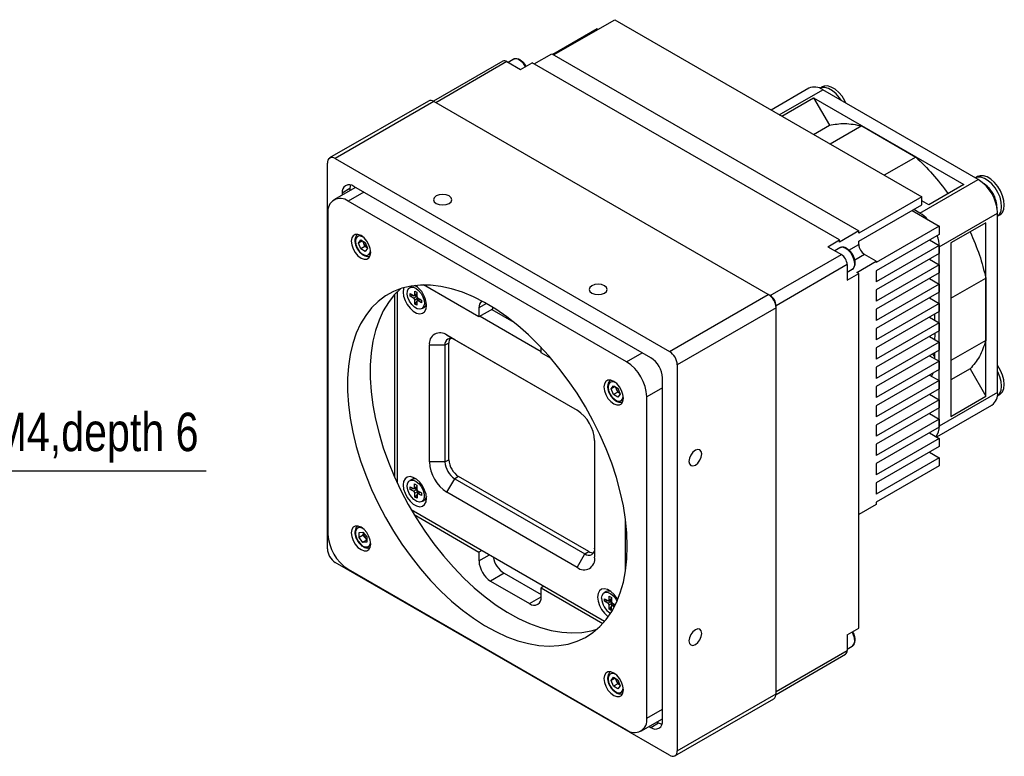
# Model space of a CAD drawing. Header units: millimetres. Extents: x 0 to 18316, y 0 to 776.
# Tile 2 of 6: x 18051 to 18231, y 439 to 573. Entities that reach past the tile are written whole.
import ezdxf

# ---------------------------------------------------------------- set-up
doc = ezdxf.new("R2010")
doc.units = ezdxf.units.MM
doc.layers.add('粗实线', color=7, linetype='Continuous', lineweight=50)
doc.layers.add('细实线', color=3, linetype='Continuous', lineweight=25)
doc.styles.add('iTek', font='txt', dxfattribs={"width": 0.8, "height": 7})
doc.dimstyles.new('iTek', dxfattribs={"dimscale": 0, "dimtxt": 7, "dimasz": 4.5, "dimexe": 1, "dimexo": 0, "dimgap": 1.5, "dimtad": 1, "dimtoh": 1, "dimdsep": 46, "dimtxsty": 'iTek', "dimcen": 4, "dimclrd": 256, "dimclre": 256, "dimclrt": 256, "dimazin": 2, "dimtfac": 1, "dimtmove": 0, "dimatfit": 3, "dimfxl": 1, "dimlwd": -1, "dimlwe": -1, "dimarcsym": 0})

# ---------------------------------------------------------------- blocks, each defined once
blk = doc.blocks.new('*D76')
at = {"layer": 'Defpoints', "color": 0}
for p in [(18008.31, 469.1), (18005.67, 467.12)]:
    blk.add_point(p, dxfattribs=at)
at = {"layer": '细实线'}
for p, q in [((18036.99, 490.69), (18011.9, 471.81)), ((18085.41, 490.69), (18036.99, 490.69)), ((18005.67, 467.12), (18008.31, 469.1)), ((18002.08, 464.41), (17998.48, 461.71))]:
    blk.add_line(p, q, dxfattribs=at)
for points in [[(18011.45, 472.41), (18012.36, 471.21), (18008.31, 469.1)], [(18001.63, 465.01), (18002.53, 463.81), (18005.67, 467.12)]]:
    blk.add_solid(points, dxfattribs=at)
at = {"layer": '细实线', "insert": (18061.95, 496.78), "char_height": 7, "attachment_point": 5, "style": 'iTek'}
blk.add_mtext('4-M4,depth 6', dxfattribs=at)

msp = doc.modelspace()

# ---------------------------------------------------------------- linework, layer by layer
at = {"layer": '粗实线', "lineweight": 30}
for p, q in [((18148.596, 566.45), (18159.697, 572.859)), ((18159.697, 572.859), (18215.559, 540.611)), ((18156.515, 571.185), (18148.455, 566.532)), ((18156.515, 571.185), (18156.656, 571.103)), ((18145.06, 564.817), (18148.242, 566.654)), ((18148.242, 566.654), (18204.104, 534.406)), ((18139.36, 565.3), (18126.728, 558.008)), ((18140.11, 565.226), (18127.17, 557.756)), ((18140.11, 565.226), (18142.585, 563.797)), ((18141.239, 565.618), (18140.335, 565.096)), ((18142.585, 563.797), (18144.707, 565.022)), ((18200.568, 532.773), (18144.707, 565.022)), ((18197.427, 560.623), (18197.004, 560.38)), ((18195.028, 560.37), (18188.179, 556.417)), ((18189.644, 555.571), (18197.527, 560.122)), ((18225.812, 543.794), (18197.527, 560.122)), ((18125.817, 558.059), (18107.856, 547.69)), ((18126.817, 557.96), (18108.856, 547.591)), ((18187.628, 522.854), (18126.817, 557.96)), ((18190.108, 555.303), (18195.871, 558.63)), ((18195.871, 558.63), (18223.226, 542.838)), ((18195.871, 558.63), (18198.754, 553.636)), ((18195.875, 551.974), (18198.754, 553.636)), ((18204.634, 553.53), (18198.907, 550.224)), ((18204.634, 553.53), (18214.463, 547.856)), ((18107.442, 476.552), (18107.442, 546.775)), ((18108.856, 547.591), (18169.667, 512.486)), ((18214.463, 547.856), (18208.736, 544.55)), ((18215.205, 537.671), (18225.812, 543.794)), ((18223.226, 542.838), (18216.862, 539.164)), ((18225.711, 544.295), (18225.328, 544.074)), ((18112.566, 542.347), (18108.625, 540.072)), ((18111.543, 542.12), (18110.129, 541.304)), ((18110.129, 541.304), (18110.129, 540.94)), ((18114.089, 541.468), (18111.225, 539.814)), ((18111.543, 542.12), (18111.543, 541.756)), ((18166.273, 511.342), (18112.25, 542.529)), ((18161.854, 510.587), (18111.225, 539.814)), ((18215.559, 540.611), (18204.104, 533.998)), ((18204.104, 532.528), (18215.559, 539.141)), ((18215.559, 539.141), (18215.559, 540.611)), ((18216.862, 539.164), (18215.559, 539.916)), ((18107.548, 537.691), (18107.548, 479.227)), ((18213.791, 538.12), (18218.741, 535.263)), ((18215.205, 537.671), (18214.109, 538.304)), ((18218.741, 531.548), (18229.347, 537.671)), ((18229.347, 505.009), (18229.347, 537.671)), ((18229.347, 537.111), (18229.731, 537.332)), ((18227.226, 535.91), (18220.862, 532.236)), ((18227.226, 535.91), (18224.343, 534.245)), ((18227.226, 504.321), (18227.226, 535.91)), ((18204.104, 534.406), (18200.568, 532.365)), ((18204.104, 533.998), (18204.104, 534.406)), ((18218.741, 535.263), (18207.286, 528.65)), ((18218.741, 533.793), (18207.286, 527.18)), ((18218.741, 535.263), (18218.741, 533.793)), ((18224.343, 534.245), (18220.862, 532.235)), ((18113.096, 532.202), (18113.504, 532.783)), ((18113.803, 532.611), (18113.096, 532.202)), ((18113.504, 531.15), (18113.096, 532.202)), ((18113.504, 532.783), (18114.32, 532.312)), ((18114.078, 532.125), (18113.914, 532.546)), ((18114.282, 531.599), (18114.078, 532.125)), ((18114.32, 532.312), (18114.729, 531.26)), ((18198.447, 531.549), (18200.568, 532.773)), ((18200.568, 532.365), (18200.568, 532.773)), ((18202.314, 530.923), (18204.104, 531.957)), ((18204.104, 531.957), (18204.104, 532.528)), ((18216.973, 532.772), (18218.741, 531.752)), ((18220.862, 532.236), (18220.862, 500.647)), ((18114.282, 531.599), (18113.504, 531.15)), ((18114.32, 530.679), (18113.504, 531.15)), ((18114.688, 531.365), (18114.282, 531.599)), ((18114.729, 531.26), (18114.32, 530.679)), ((18187.982, 522.65), (18200.922, 530.12)), ((18198.447, 531.549), (18200.922, 530.12)), ((18200.636, 531.329), (18199.732, 530.807)), ((18205.164, 530.119), (18203.376, 529.087)), ((18207.286, 528.895), (18205.164, 530.119)), ((18218.741, 531.752), (18207.286, 525.139)), ((18218.741, 530.282), (18207.286, 523.669)), ((18218.741, 531.752), (18218.741, 530.282)), ((18218.741, 498.886), (18218.741, 531.548)), ((18203.75, 526.854), (18207.286, 528.895)), ((18207.286, 528.895), (18207.286, 528.65)), ((18216.973, 529.261), (18218.741, 528.241)), ((18201.982, 528.283), (18189.042, 520.813)), ((18201.982, 528.283), (18201.982, 525.425)), ((18201.982, 526.909), (18202.886, 527.431)), ((18201.982, 525.425), (18204.104, 526.65)), ((18204.104, 526.65), (18203.75, 526.854)), ((18204.104, 462.143), (18204.104, 526.65)), ((18218.741, 528.241), (18207.286, 521.628)), ((18207.286, 527.18), (18207.286, 525.139)), ((18218.741, 526.771), (18207.286, 520.158)), ((18218.741, 528.241), (18218.741, 526.771)), ((18218.741, 524.729), (18207.286, 518.116)), ((18216.973, 525.75), (18218.741, 524.729)), ((18218.741, 524.729), (18218.741, 523.26)), ((18220.862, 522.157), (18227.191, 525.811)), ((18227.191, 525.811), (18227.191, 514.46)), ((18120.17, 488.531), (18120.17, 523.366)), ((18122.818, 524.307), (18122.429, 524.083)), ((18122.503, 522.533), (18122.504, 523.007)), ((18122.504, 523.007), (18123.112, 522.655)), ((18123.324, 523.48), (18123.734, 523.243)), ((18123.324, 522.778), (18123.324, 523.48)), ((18123.324, 522.778), (18123.734, 523.015)), ((18123.734, 523.243), (18123.734, 522.541)), ((18135.019, 518.77), (18124.945, 524.585)), ((18207.286, 523.669), (18207.286, 521.628)), ((18218.741, 523.26), (18207.286, 516.647)), ((18119.675, 522.847), (18119.675, 489.622)), ((18123.158, 522.634), (18122.503, 522.533)), ((18123.111, 522.182), (18122.503, 522.533)), ((18123.111, 522.182), (18123.642, 522.488)), ((18123.262, 522.64), (18123.734, 522.913)), ((18123.34, 522.663), (18123.286, 522.654)), ((18123.854, 522.121), (18123.323, 521.814)), ((18123.323, 521.112), (18123.323, 521.814)), ((18123.739, 521.63), (18123.323, 521.112)), ((18123.34, 522.663), (18123.34, 522.685)), ((18123.642, 522.488), (18123.34, 522.663)), ((18123.734, 521.577), (18123.733, 520.875)), ((18124.268, 521.987), (18123.796, 521.715)), ((18123.854, 521.772), (18123.818, 521.727)), ((18123.854, 521.772), (18123.854, 522.121)), ((18123.874, 521.76), (18123.854, 521.772)), ((18123.946, 522.173), (18124.554, 521.822)), ((18124.356, 521.936), (18123.946, 521.7)), ((18124.554, 521.348), (18123.946, 521.7)), ((18124.554, 521.822), (18124.554, 521.348)), ((18136.399, 521.199), (18135.019, 520.403)), ((18169.667, 512.486), (18187.628, 522.854)), ((18187.628, 522.854), (18187.982, 522.65)), ((18218.741, 521.218), (18207.286, 514.605)), ((18216.973, 522.239), (18218.741, 521.218)), ((18217.102, 522.313), (18217.159, 522.078)), ((18218.741, 521.218), (18218.741, 519.748)), ((18123.733, 520.875), (18123.323, 521.112)), ((18124.629, 520.272), (18125.018, 520.497)), ((18135.019, 520.403), (18135.019, 518.77)), ((18137.494, 520.198), (18135.019, 518.77)), ((18137.353, 520.117), (18141.361, 517.803)), ((18137.494, 520.546), (18137.494, 520.198)), ((18189.042, 520.405), (18171.082, 510.036)), ((18189.042, 520.405), (18189.042, 520.813)), ((18189.042, 450.182), (18189.042, 520.405)), ((18207.286, 520.158), (18207.286, 518.116)), ((18218.741, 519.748), (18207.286, 513.136)), ((18135.231, 518.892), (18146.333, 512.483)), ((18218.741, 517.707), (18207.286, 511.094)), ((18216.973, 518.728), (18218.741, 517.707)), ((18217.892, 519.259), (18217.892, 518.197)), ((18218.741, 517.707), (18218.741, 516.237)), ((18207.286, 516.647), (18207.286, 514.605)), ((18218.741, 516.237), (18207.286, 509.624)), ((18129.539, 514.012), (18128.832, 513.604)), ((18129.186, 515.442), (18152.874, 501.767)), ((18130.6, 514.625), (18129.186, 515.442)), ((18129.539, 492.782), (18129.539, 514.012)), ((18152.912, 501.744), (18130.6, 514.625)), ((18218.741, 514.196), (18207.286, 507.583)), ((18216.973, 515.217), (18218.741, 514.196)), ((18218.741, 514.196), (18218.741, 512.726)), ((18227.191, 514.46), (18220.862, 510.807)), ((18126.004, 492.374), (18126.004, 513.604)), ((18128.832, 513.604), (18126.004, 513.604)), ((18128.832, 513.604), (18128.832, 492.374)), ((18146.333, 512.238), (18146.333, 513.202)), ((18148.134, 511.199), (18146.333, 512.238)), ((18161.854, 510.587), (18164.718, 512.24)), ((18207.286, 513.136), (18207.286, 511.094)), ((18218.741, 512.726), (18207.286, 506.113)), ((18217.892, 512.236), (18217.892, 511.175)), ((18218.741, 510.685), (18207.286, 504.072)), ((18216.973, 511.706), (18218.741, 510.685)), ((18217.512, 512.017), (18217.892, 511.587)), ((18218.741, 510.685), (18218.741, 509.215)), ((18171.082, 510.036), (18171.082, 439.814)), ((18207.286, 509.624), (18207.286, 507.583)), ((18218.741, 509.215), (18207.286, 502.602)), ((18224.343, 509.314), (18220.862, 507.305)), ((18224.343, 509.314), (18227.226, 504.321)), ((18168.395, 445.284), (18168.395, 507.668)), ((18218.741, 507.174), (18207.286, 500.561)), ((18216.973, 508.194), (18218.741, 507.174)), ((18217.605, 508.56), (18217.349, 507.977)), ((18218.741, 507.174), (18218.741, 505.704)), ((18159.058, 505.669), (18159.466, 506.25)), ((18159.765, 506.077), (18159.058, 505.669)), ((18159.466, 504.617), (18159.058, 505.669)), ((18159.466, 506.25), (18160.282, 505.779)), ((18160.244, 505.066), (18159.466, 504.617)), ((18160.039, 505.592), (18159.876, 506.013)), ((18160.244, 505.066), (18160.039, 505.592)), ((18160.65, 504.831), (18160.244, 505.066)), ((18160.282, 505.779), (18160.691, 504.726)), ((18168.395, 505.872), (18165.531, 504.218)), ((18207.286, 506.113), (18207.286, 504.072)), ((18218.741, 505.704), (18207.286, 499.091)), ((18160.282, 504.145), (18159.466, 504.617)), ((18160.691, 504.726), (18160.282, 504.145)), ((18165.531, 445.754), (18165.531, 504.218)), ((18218.741, 503.663), (18207.286, 497.05)), ((18216.973, 504.683), (18218.741, 503.663)), ((18229.347, 505.009), (18218.741, 498.886)), ((18218.741, 503.663), (18218.741, 502.193)), ((18220.862, 500.647), (18227.226, 504.321)), ((18229.308, 504.427), (18229.731, 504.671)), ((18207.286, 502.602), (18207.286, 500.561)), ((18218.741, 502.193), (18207.286, 495.58)), ((18218.261, 496.917), (18228.312, 502.72)), ((18218.741, 500.152), (18207.286, 493.539)), ((18216.973, 501.172), (18218.741, 500.152)), ((18218.741, 500.152), (18218.741, 498.682)), ((18207.286, 499.091), (18207.286, 497.05)), ((18218.741, 498.682), (18207.286, 492.069)), ((18156.056, 496.255), (18156.056, 475.025)), ((18218.741, 496.64), (18207.286, 490.027)), ((18216.973, 497.661), (18218.741, 496.64)), ((18218.741, 496.64), (18218.741, 495.171)), ((18207.286, 495.58), (18207.286, 493.539)), ((18218.741, 495.171), (18207.286, 488.558)), ((18128.832, 492.374), (18129.539, 492.782)), ((18218.741, 493.129), (18207.286, 486.516)), ((18216.973, 494.15), (18218.741, 493.129)), ((18218.741, 493.129), (18218.741, 491.659)), ((18128.832, 492.374), (18126.004, 492.374)), ((18207.286, 492.069), (18207.286, 490.027)), ((18218.741, 491.659), (18207.286, 485.047)), ((18122.818, 489.196), (18122.429, 488.972)), ((18129.186, 486.863), (18130.6, 489.312)), ((18131.307, 489.72), (18130.6, 489.312)), ((18130.6, 489.312), (18154.288, 475.637)), ((18154.995, 476.046), (18131.307, 489.72)), ((18122.498, 487.864), (18123.106, 487.533)), ((18122.51, 487.384), (18122.498, 487.864)), ((18123.346, 487.524), (18122.51, 487.384)), ((18123.118, 487.053), (18122.51, 487.384)), ((18123.118, 487.053), (18123.648, 487.359)), ((18123.25, 487.522), (18123.713, 487.789)), ((18123.294, 488.378), (18123.704, 488.155)), ((18123.312, 487.666), (18123.294, 488.378)), ((18123.312, 487.666), (18123.711, 487.897)), ((18123.346, 487.524), (18123.345, 487.577)), ((18123.648, 487.359), (18123.346, 487.524)), ((18123.704, 488.155), (18123.722, 487.443)), ((18207.286, 488.558), (18207.286, 486.516)), ((18123.866, 486.996), (18123.336, 486.689)), ((18123.353, 485.977), (18123.336, 486.689)), ((18123.746, 486.478), (18123.353, 485.977)), ((18123.763, 485.754), (18123.353, 485.977)), ((18123.746, 486.466), (18123.763, 485.754)), ((18124.29, 486.889), (18123.808, 486.611)), ((18123.874, 486.649), (18123.866, 486.996)), ((18123.94, 487.079), (18124.548, 486.748)), ((18124.374, 486.843), (18123.952, 486.599)), ((18124.559, 486.268), (18123.952, 486.599)), ((18124.548, 486.748), (18124.559, 486.268)), ((18124.629, 485.161), (18125.018, 485.385)), ((18152.874, 473.188), (18129.186, 486.863)), ((18157.868, 463.364), (18122.707, 483.662)), ((18207.286, 484.638), (18204.104, 482.801)), ((18207.286, 485.047), (18207.286, 484.638)), ((18123.218, 482.795), (18135.019, 475.983)), ((18161.677, 472.578), (18161.677, 481.844)), ((18113.204, 478.594), (18113.206, 479.536)), ((18113.982, 479.043), (18113.204, 478.594)), ((18113.911, 477.714), (18113.204, 478.594)), ((18113.206, 479.536), (18113.913, 479.598)), ((18113.913, 479.598), (18114.62, 478.717)), ((18113.982, 479.043), (18113.983, 479.511)), ((18114.335, 478.603), (18113.982, 479.043)), ((18114.619, 478.249), (18114.335, 478.603)), ((18114.62, 478.717), (18114.619, 477.775)), ((18114.619, 478.123), (18113.911, 477.714)), ((18114.619, 477.775), (18113.911, 477.714)), ((18135.514, 476.269), (18135.019, 475.983)), ((18135.019, 475.983), (18135.019, 474.35)), ((18135.019, 474.35), (18136.929, 475.452)), ((18152.874, 473.188), (18154.288, 475.637)), ((18154.288, 475.637), (18154.995, 476.046)), ((18169.667, 438.997), (18108.856, 474.103)), ((18111.225, 472.858), (18161.854, 443.631)), ((18139.615, 472.104), (18137.141, 470.676)), ((18139.615, 472.104), (18146.333, 468.226)), ((18137.141, 470.676), (18144.212, 466.594)), ((18146.828, 469.737), (18146.333, 469.452)), ((18146.333, 467.819), (18146.333, 469.452)), ((18146.333, 469.452), (18157.538, 462.983)), ((18144.212, 466.594), (18146.333, 467.818)), ((18158.173, 468.786), (18157.784, 468.561)), ((18157.858, 467.016), (18157.86, 467.489)), ((18157.86, 467.489), (18158.468, 467.135)), ((18158.681, 467.256), (18158.683, 467.957)), ((18158.681, 467.256), (18159.092, 467.494)), ((18158.683, 467.957), (18159.093, 467.718)), ((18159.093, 467.718), (18159.091, 467.018)), ((18158.509, 467.116), (18157.858, 467.016)), ((18158.466, 466.662), (18157.858, 467.016)), ((18158.466, 466.662), (18158.996, 466.969)), ((18158.618, 467.12), (18159.092, 467.393)), ((18158.695, 467.144), (18158.649, 467.137)), ((18158.675, 465.594), (18158.677, 466.294)), ((18159.095, 466.114), (18158.675, 465.594)), ((18159.208, 466.601), (18158.677, 466.294)), ((18158.695, 467.144), (18158.695, 467.164)), ((18158.996, 466.969), (18158.695, 467.144)), ((18159.088, 466.056), (18159.085, 465.355)), ((18159.621, 466.464), (18159.15, 466.192)), ((18159.207, 466.253), (18159.165, 466.201)), ((18159.207, 466.253), (18159.208, 466.601)), ((18159.23, 466.239), (18159.207, 466.253)), ((18159.709, 466.413), (18159.3, 466.177)), ((18159.617, 465.993), (18159.3, 466.177)), ((18159.302, 466.65), (18159.803, 466.358)), ((18159.085, 465.355), (18158.675, 465.594)), ((18201.982, 460.918), (18204.104, 462.143)), ((18201.982, 460.918), (18201.982, 458.06)), ((18201.982, 458.32), (18202.886, 458.842)), ((18189.039, 450.081), (18201.672, 457.374)), ((18189.042, 450.59), (18201.982, 458.06)), ((18159.058, 452.594), (18159.466, 453.175)), ((18159.466, 453.175), (18160.282, 452.703)), ((18159.765, 453.002), (18159.058, 452.594)), ((18159.466, 451.542), (18159.058, 452.594)), ((18160.244, 451.991), (18159.466, 451.542)), ((18160.282, 451.07), (18159.466, 451.542)), ((18160.039, 452.517), (18159.876, 452.938)), ((18160.244, 451.991), (18160.039, 452.517)), ((18160.65, 451.756), (18160.244, 451.991)), ((18160.282, 452.703), (18160.691, 451.651)), ((18160.691, 451.651), (18160.282, 451.07)), ((18171.082, 439.814), (18189.042, 450.182)), ((18170.667, 438.898), (18188.628, 449.266)), ((18165.531, 445.754), (18168.395, 447.407)), ((18164.454, 443.373), (18168.395, 445.648)), ((18165.958, 444.242), (18166.273, 444.059)), ((18166.273, 444.059), (18167.688, 444.876)), ((18167.372, 445.058), (18167.688, 444.876))]:
    msp.add_line(p, q, dxfattribs=at)
at = {"layer": '粗实线', "lineweight": 30, "flags": 128}
for points in [[(18143.489, 564.319), (18143.093, 564.882), (18142.594, 565.354), (18142.071, 565.644), (18141.579, 565.72), (18141.239, 565.618)], [(18201.768, 557.675), (18201.564, 558.09), (18201.051, 558.911), (18200.445, 559.629), (18199.779, 560.203), (18199.094, 560.598), (18198.429, 560.793), (18197.822, 560.776), (18197.427, 560.623)], [(18200.863, 558.197), (18200.571, 558.634), (18199.964, 559.352), (18199.298, 559.925), (18198.613, 560.321), (18197.948, 560.515), (18197.341, 560.498), (18197.006, 560.379)], [(18230.467, 538.379), (18230.563, 539.107), (18230.494, 539.934), (18230.264, 540.812), (18229.886, 541.691), (18229.382, 542.518), (18228.782, 543.246), (18228.12, 543.833), (18227.435, 544.245), (18226.767, 544.457), (18226.154, 544.457), (18225.711, 544.295)], [(18111.635, 542.779), (18111.584, 542.575), (18111.543, 542.12)], [(18229.986, 538.102), (18230.082, 538.829), (18230.013, 539.656), (18229.783, 540.535), (18229.405, 541.413), (18228.902, 542.24), (18228.301, 542.969), (18227.639, 543.556), (18226.954, 543.967), (18226.286, 544.179), (18225.673, 544.179), (18225.332, 544.071)], [(18129.575, 540.774), (18129.039, 540.981), (18128.408, 541.053), (18127.776, 540.981), (18127.241, 540.774), (18126.883, 540.465), (18126.758, 540.101), (18126.883, 539.736), (18127.241, 539.427), (18127.776, 539.221), (18128.408, 539.148), (18129.039, 539.221), (18129.575, 539.427), (18129.932, 539.736), (18130.058, 540.101), (18129.932, 540.465), (18129.575, 540.774)], [(18229.347, 537.117), (18229.73, 537.515), (18229.986, 538.102)], [(18115.326, 530.506), (18115.24, 531.187), (18114.989, 531.901), (18114.598, 532.578), (18114.105, 533.153), (18113.559, 533.568), (18113.012, 533.784), (18112.519, 533.778), (18112.128, 533.552), (18111.877, 533.128), (18111.791, 532.547), (18111.877, 531.867), (18112.128, 531.153), (18112.519, 530.475), (18113.012, 529.901), (18113.559, 529.485), (18114.105, 529.27), (18114.598, 529.275), (18114.989, 529.501), (18115.24, 529.925), (18115.326, 530.506)], [(18113.954, 533.288), (18113.674, 533.426), (18113.227, 533.496), (18112.863, 533.354), (18112.625, 533.015), (18112.542, 532.522)], [(18112.542, 532.522), (18112.625, 531.933), (18112.863, 531.32), (18113.227, 530.756), (18113.674, 530.31), (18114.15, 530.036), (18114.597, 529.965), (18114.962, 530.108), (18115.199, 530.447), (18115.282, 530.94), (18115.281, 530.989)], [(18203.352, 528.461), (18203.266, 529.108), (18203.017, 529.784), (18202.631, 530.416), (18202.152, 530.935), (18201.63, 531.287), (18201.122, 531.431), (18200.684, 531.354), (18200.636, 531.329)], [(18157.859, 524.446), (18157.323, 524.653), (18156.692, 524.725), (18156.061, 524.653), (18155.525, 524.446), (18155.168, 524.137), (18155.042, 523.773), (18155.168, 523.408), (18155.525, 523.099), (18156.061, 522.893), (18156.692, 522.82), (18157.323, 522.893), (18157.859, 523.099), (18158.216, 523.408), (18158.342, 523.773), (18158.216, 524.137), (18157.859, 524.446)], [(18161.995, 477.027), (18161.915, 479.409), (18161.674, 481.869), (18161.274, 484.391), (18160.718, 486.959), (18160.009, 489.558), (18159.151, 492.17), (18158.151, 494.78), (18157.014, 497.37), (18155.748, 499.924), (18154.36, 502.427), (18152.859, 504.861), (18151.255, 507.213), (18149.559, 509.467), (18147.779, 511.609), (18145.929, 513.625), (18144.02, 515.502), (18142.063, 517.229), (18140.071, 518.795), (18138.057, 520.19), (18136.033, 521.404), (18134.013, 522.431), (18132.008, 523.264), (18130.033, 523.898), (18128.098, 524.328), (18126.217, 524.552), (18124.4, 524.568), (18122.661, 524.377), (18121.01, 523.979), (18119.456, 523.377), (18118.011, 522.576), (18116.682, 521.579), (18115.48, 520.393), (18114.41, 519.026), (18113.481, 517.487), (18112.697, 515.784), (18112.064, 513.93), (18111.585, 511.935), (18111.265, 509.812), (18111.104, 507.575), (18111.104, 505.238), (18111.265, 502.815), (18111.585, 500.322), (18112.064, 497.775), (18112.697, 495.189), (18113.481, 492.582), (18114.41, 489.969), (18115.48, 487.367), (18116.682, 484.793), (18118.011, 482.262), (18119.456, 479.792), (18121.01, 477.397), (18122.661, 475.092), (18124.4, 472.892), (18126.217, 470.812), (18128.098, 468.864), (18130.033, 467.06), (18132.008, 465.412), (18134.013, 463.931), (18136.033, 462.625), (18138.057, 461.503), (18140.071, 460.573), (18142.063, 459.839), (18144.02, 459.307), (18145.929, 458.979), (18147.779, 458.859), (18149.559, 458.947), (18151.255, 459.241), (18152.859, 459.742), (18154.36, 460.444), (18155.748, 461.344), (18157.014, 462.436), (18158.151, 463.713), (18159.151, 465.168), (18160.009, 466.79), (18160.718, 468.57), (18161.274, 470.496), (18161.674, 472.557), (18161.915, 474.738), (18161.995, 477.027)], [(18120.728, 523.888), (18119.616, 522.781), (18118.547, 521.414), (18117.617, 519.875), (18116.833, 518.172), (18116.2, 516.318), (18115.722, 514.323), (18115.401, 512.2), (18115.24, 509.963), (18115.24, 507.626), (18115.401, 505.203), (18115.722, 502.71), (18116.2, 500.163), (18116.833, 497.577), (18117.617, 494.97), (18118.547, 492.357), (18119.616, 489.755), (18120.819, 487.181), (18122.147, 484.65), (18123.593, 482.18), (18125.146, 479.785), (18126.798, 477.48), (18128.537, 475.28), (18130.353, 473.2), (18132.234, 471.252), (18134.169, 469.448), (18136.145, 467.8), (18138.149, 466.319), (18140.17, 465.013), (18142.194, 463.891), (18144.208, 462.961), (18146.199, 462.227), (18148.156, 461.695), (18150.066, 461.367), (18151.916, 461.247), (18153.695, 461.335), (18155.392, 461.629), (18156.487, 461.945)], [(18121.367, 524.085), (18121.317, 523.941), (18121.231, 523.3), (18121.317, 522.56), (18121.567, 521.781), (18121.963, 521.026), (18122.471, 520.356), (18123.05, 519.825), (18123.654, 519.476), (18124.233, 519.338), (18124.741, 519.422), (18125.137, 519.721), (18125.387, 520.21), (18125.473, 520.851), (18125.473, 520.851)], [(18123.53, 523.973), (18124.035, 523.584), (18124.485, 523.042), (18124.832, 522.407), (18125.037, 521.747), (18125.079, 521.133), (18124.953, 520.633), (18124.673, 520.3), (18124.268, 520.17), (18123.784, 520.258), (18123.272, 520.554), (18122.788, 521.026), (18122.384, 521.623), (18122.104, 522.279), (18121.978, 522.925), (18122.021, 523.49), (18122.227, 523.912), (18122.574, 524.147), (18123.025, 524.168), (18123.53, 523.973)], [(18229.309, 504.429), (18229.338, 504.448), (18229.736, 504.863), (18229.989, 505.452), (18230.082, 506.182), (18230.01, 507.01), (18229.778, 507.889), (18229.397, 508.767), (18229.347, 508.861)], [(18229.731, 504.671), (18229.819, 504.726), (18230.217, 505.14), (18230.47, 505.729), (18230.563, 506.459), (18230.491, 507.288), (18230.258, 508.167), (18229.878, 509.044), (18229.372, 509.87), (18229.347, 509.905)], [(18161.288, 503.973), (18161.202, 504.654), (18160.951, 505.368), (18160.56, 506.045), (18160.067, 506.62), (18159.52, 507.035), (18158.974, 507.25), (18158.481, 507.245), (18158.09, 507.019), (18157.839, 506.595), (18157.753, 506.014), (18157.839, 505.333), (18158.09, 504.619), (18158.481, 503.942), (18158.974, 503.367), (18159.52, 502.952), (18160.067, 502.737), (18160.56, 502.742), (18160.951, 502.968), (18161.202, 503.392), (18161.288, 503.973)], [(18159.916, 506.754), (18159.636, 506.893), (18159.189, 506.963), (18158.825, 506.82), (18158.587, 506.482), (18158.504, 505.989)], [(18158.504, 505.989), (18158.587, 505.4), (18158.825, 504.787), (18159.189, 504.223), (18159.636, 503.777), (18160.112, 503.502), (18160.559, 503.432), (18160.924, 503.575), (18161.161, 503.913), (18161.244, 504.407), (18161.243, 504.456)], [(18175.536, 493.828), (18175.448, 494.292), (18175.195, 494.583), (18174.816, 494.656), (18174.37, 494.501), (18173.923, 494.141), (18173.545, 493.63), (18173.292, 493.047), (18173.203, 492.48), (18173.292, 492.016), (18173.545, 491.725), (18173.923, 491.651), (18174.37, 491.807), (18174.816, 492.167), (18175.195, 492.678), (18175.448, 493.261), (18175.536, 493.828)], [(18125.473, 485.74), (18125.387, 486.479), (18125.137, 487.258), (18124.741, 488.014), (18124.233, 488.684), (18123.654, 489.215), (18123.05, 489.563), (18122.471, 489.701), (18121.963, 489.617), (18121.567, 489.319), (18121.317, 488.829), (18121.231, 488.189), (18121.317, 487.449), (18121.567, 486.67), (18121.963, 485.915), (18122.471, 485.245), (18123.05, 484.714), (18123.654, 484.365), (18124.233, 484.227), (18124.741, 484.311), (18125.137, 484.61), (18125.387, 485.099), (18125.473, 485.74)], [(18121.974, 487.913), (18122.044, 488.458), (18122.274, 488.853), (18122.641, 489.054), (18123.104, 489.04), (18123.613, 488.811), (18124.113, 488.394), (18124.549, 487.833), (18124.875, 487.189), (18125.055, 486.531), (18125.07, 485.932), (18124.917, 485.455), (18124.615, 485.153), (18124.194, 485.058), (18123.701, 485.181), (18123.19, 485.508), (18122.715, 486.004), (18122.329, 486.615), (18122.072, 487.275), (18121.974, 487.913)], [(18123.106, 487.533), (18123.147, 487.516), (18123.187, 487.508), (18123.223, 487.511), (18123.254, 487.524), (18123.279, 487.548), (18123.298, 487.58), (18123.309, 487.62), (18123.312, 487.666)], [(18123.952, 486.599), (18123.91, 486.617), (18123.871, 486.624), (18123.835, 486.621), (18123.803, 486.608), (18123.778, 486.585), (18123.759, 486.552), (18123.749, 486.512), (18123.746, 486.466)], [(18125.451, 486.104), (18125.306, 485.68), (18125.018, 485.385)], [(18115.326, 477.431), (18115.24, 478.112), (18114.989, 478.826), (18114.598, 479.503), (18114.105, 480.078), (18113.559, 480.493), (18113.012, 480.708), (18112.519, 480.703), (18112.128, 480.477), (18111.877, 480.053), (18111.791, 479.472), (18111.877, 478.791), (18112.128, 478.077), (18112.519, 477.4), (18113.012, 476.826), (18113.559, 476.41), (18114.105, 476.195), (18114.598, 476.2), (18114.989, 476.426), (18115.24, 476.85), (18115.326, 477.431)], [(18113.954, 480.213), (18113.914, 480.237), (18113.446, 480.413), (18113.033, 480.377), (18112.727, 480.133), (18112.563, 479.712), (18112.563, 479.163), (18112.725, 478.552), (18113.03, 477.955), (18113.441, 477.442), (18113.91, 477.075), (18114.379, 476.899), (18114.791, 476.935), (18115.097, 477.178), (18115.261, 477.6), (18115.281, 477.914)], [(18160.252, 467.342), (18160.096, 467.603), (18159.589, 468.274), (18159.009, 468.804), (18158.405, 469.153), (18157.826, 469.291), (18157.318, 469.207), (18156.923, 468.909), (18156.672, 468.419), (18156.586, 467.779), (18156.672, 467.039), (18156.923, 466.26), (18157.318, 465.505), (18157.826, 464.834), (18158.405, 464.304), (18158.527, 464.217)], [(18157.328, 467.561), (18157.415, 468.094), (18157.66, 468.471), (18158.038, 468.652), (18158.508, 468.616), (18159.018, 468.368), (18159.514, 467.934), (18159.942, 467.362), (18160.119, 467.035)], [(18175.536, 461.166), (18175.448, 461.63), (18175.195, 461.921), (18174.816, 461.995), (18174.37, 461.84), (18173.923, 461.479), (18173.545, 460.969), (18173.292, 460.386), (18173.203, 459.819), (18173.292, 459.354), (18173.545, 459.063), (18173.923, 458.99), (18174.37, 459.145), (18174.816, 459.505), (18175.195, 460.016), (18175.448, 460.599), (18175.536, 461.166)], [(18202.886, 458.842), (18202.932, 458.87), (18203.218, 459.211), (18203.347, 459.723), (18203.304, 460.351), (18203.093, 461.026), (18202.886, 461.44)], [(18161.288, 450.898), (18161.202, 451.579), (18160.951, 452.293), (18160.56, 452.97), (18160.067, 453.544), (18159.52, 453.96), (18158.974, 454.175), (18158.481, 454.17), (18158.09, 453.944), (18157.839, 453.52), (18157.753, 452.939), (18157.839, 452.258), (18158.09, 451.544), (18158.481, 450.867), (18158.974, 450.292), (18159.52, 449.877), (18160.067, 449.662), (18160.56, 449.667), (18160.951, 449.893), (18161.202, 450.317), (18161.288, 450.898)], [(18159.916, 453.679), (18159.636, 453.818), (18159.189, 453.888), (18158.825, 453.745), (18158.587, 453.407), (18158.504, 452.913)], [(18158.504, 452.913), (18158.587, 452.325), (18158.825, 451.711), (18159.189, 451.148), (18159.636, 450.702), (18160.112, 450.427), (18160.559, 450.357), (18160.924, 450.5), (18161.161, 450.838), (18161.244, 451.332), (18161.243, 451.381)], [(18167.688, 444.876), (18168.101, 444.684), (18168.303, 444.626)]]:
    msp.add_lwpolyline(points, dxfattribs=at)
at = {"layer": '粗实线', "lineweight": 30}
for centre, radius, start, end in [((18139.671, 564.612), 0.754, 54.38231, 114.3077), ((18196.063, 558.078), 2.515, 54.38245, 114.30716), ((18126.231, 557.142), 1.006, 54.3821, 114.30748), ((18108.304, 546.914), 0.873, 50.79658, 189.21417), ((18111.422, 541.514), 1.31, 50.79681, 189.214), ((18221.671, 537.321), 7.684, 2.60547, 57.39451), ((18109.79, 538.055), 2.271, 50.79679, 189.214), ((18211.911, 532.2), 6.387, 41.80821, 58.94532), ((18228.9, 538.698), 1.599, 301.30483, 348.48681), ((18115.332, 532.627), 1.351, 185.213, 201.81943), ((18115.518, 532.656), 1.535, 200.2271, 237.36222), ((18206.406, 532.061), 2.305, 182.60558, 237.39434), ((18212.283, 531.421), 6.458, 1.1196, 19.52089), ((18199.679, 528.178), 2.305, 2.60558, 57.39442), ((18202.278, 528.327), 1.082, 304.16547, 7.14651), ((18123.254, 523.445), 0.966, 65.35432, 116.8447), ((18120.935, 520.683), 4.541, 2.11298, 56.88046), ((18122.863, 521.794), 0.461, 2.58556, 57.3748), ((18123.195, 522.757), 0.131, 230.73707, 9.15446), ((18123.393, 522.1), 0.461, 2.58556, 57.3748), ((18123.863, 521.598), 0.131, 50.73761, 189.15454), ((18124.195, 522.561), 0.461, 182.58556, 237.3748), ((18124.519, 521.288), 0.935, 302.22425, 355.56569), ((18136.588, 520.538), 1.575, 133.12897, 184.94315), ((18185.972, 520.265), 3.074, 2.60537, 57.39463), ((18186.739, 520.708), 2.305, 2.60558, 57.39442), ((18127.943, 513.919), 1.965, 50.79673, 189.21401), ((18196.2, 515.662), 21.762, 357.35624, 0.33159), ((18129.91, 513.779), 1.092, 50.79671, 189.21402), ((18131.065, 514.08), 1.528, 149.10038, 182.53416), ((18168.011, 509.897), 3.074, 2.60537, 57.39463), ((18157.548, 503.855), 7.991, 2.60546, 57.39452), ((18163.789, 507.458), 4.61, 2.60553, 57.39447), ((18161.294, 506.094), 1.351, 185.213, 201.81943), ((18161.48, 506.123), 1.535, 200.22721, 237.36211), ((18226.896, 504.739), 2.466, 305.03491, 6.27724), ((18149.147, 495.941), 6.916, 2.60547, 57.39453), ((18215.827, 498.732), 2.917, 323.01953, 3.02859), ((18133.377, 492.957), 3.842, 182.60548, 237.39452), ((18132.912, 492.688), 6.916, 182.60548, 237.39453), ((18132.67, 492.549), 3.842, 182.60548, 237.39452), ((18123.255, 488.309), 0.989, 65.97514, 116.22418), ((18123.406, 486.967), 0.461, 3.5347, 58.35495), ((18124.182, 487.471), 0.461, 183.53474, 238.35501), ((18122.876, 486.661), 0.461, 3.5347, 58.35495), ((18115.531, 479.59), 7.991, 182.6055, 237.3945), ((18115.515, 479.583), 1.534, 182.57389, 219.72781), ((18115.399, 479.438), 1.352, 218.12534, 234.78253), ((18110.513, 476.692), 3.074, 182.60554, 237.39446), ((18154.978, 476.483), 1.092, 230.79666, 9.21411), ((18142.125, 476.019), 4.65, 191.62858, 237.3319), ((18154.116, 474.711), 1.965, 230.79666, 9.21409), ((18155.816, 477.333), 1.527, 237.469, 270.89629), ((18139.625, 474.559), 4.61, 182.60549, 237.39451), ((18145.04, 467.609), 1.31, 230.79676, 9.21399), ((18160.653, 467.68), 3.327, 182.05498, 239.01741), ((18158.61, 467.883), 1.003, 66.35818, 115.84131), ((18158.217, 466.275), 0.461, 2.47875, 57.26892), ((18158.551, 467.236), 0.131, 230.41984, 8.83401), ((18158.747, 466.581), 0.461, 2.47875, 57.26892), ((18159.217, 466.076), 0.131, 50.41872, 188.83359), ((18159.551, 467.038), 0.461, 182.47953, 237.26803), ((18201.269, 457.97), 0.719, 304.05762, 7.25436), ((18161.294, 453.019), 1.351, 185.21312, 201.81952), ((18161.48, 453.047), 1.535, 200.2272, 237.36189), ((18188.049, 450.08), 0.999, 305.44107, 5.87136), ((18163.289, 445.39), 2.271, 230.79671, 9.21408), ((18167.101, 445.075), 1.31, 230.79671, 9.21398), ((18170.22, 439.674), 0.873, 230.79678, 9.21397)]:
    msp.add_arc(centre, radius, start, end, dxfattribs=at)
for points, knots in [([(18143.485, 564.567), (18143.366, 564.733), (18143.115, 565.083), (18142.639, 565.476), (18142.139, 565.722), (18141.669, 565.768), (18141.336, 565.708), (18141.214, 565.59), (18141.193, 565.57)], [0, 0, 0, 0, 0.1866954, 0.3930284, 0.6028367, 0.7880941, 0.9641881, 1, 1, 1, 1]), ([(18143.594, 564.379), (18143.572, 564.429), (18143.543, 564.496), (18143.498, 564.552), (18143.485, 564.567)], [0, 0, 0, 0, 0.7302323, 1, 1, 1, 1]), ([(18198.754, 553.636), (18199.67, 553.808), (18201.502, 554.152), (18203.59, 553.737), (18204.634, 553.53)], [0, 0, 0, 0, 0.4999999, 1, 1, 1, 1]), ([(18214.463, 547.856), (18215.507, 546.858), (18217.595, 544.861), (18219.427, 542.402), (18220.343, 541.173)], [0, 0, 0, 0, 0.5, 1, 1, 1, 1]), ([(18228.492, 541.259), (18228.337, 541.504), (18228.118, 541.849), (18227.737, 542.296), (18227.394, 542.636), (18226.99, 542.961), (18226.711, 543.113), (18226.581, 543.184)], [0, 0, 0, 0, 0.29951727, 0.42107086, 0.6204077, 0.82355794, 1, 1, 1, 1]), ([(18229.201, 538.587), (18229.207, 538.751), (18229.219, 539.105), (18229.133, 539.632), (18228.995, 540.145), (18228.8, 540.679), (18228.605, 541.045), (18228.492, 541.259)], [0, 0, 0, 0, 0.1921232, 0.415165, 0.5812332, 0.7556647, 1, 1, 1, 1]), ([(18113.005, 533.793), (18112.987, 533.786), (18112.83, 533.728), (18112.631, 533.456), (18112.472, 533.069), (18112.457, 532.775), (18112.451, 532.649)], [0, 0, 0, 0, 0.0479357, 0.3968808, 0.7431984, 1, 1, 1, 1]), ([(18224.343, 534.245), (18224.95, 532.837), (18226.163, 530.021), (18226.848, 527.214), (18227.191, 525.811)], [0, 0, 0, 0, 0.4999999, 1, 1, 1, 1]), ([(18112.451, 532.649), (18112.455, 532.545), (18112.468, 532.245), (18112.605, 531.714), (18112.893, 531.101), (18113.291, 530.551), (18113.764, 530.115), (18114.264, 529.838), (18114.737, 529.757), (18115.084, 529.791), (18115.219, 529.902), (18115.246, 529.924)], [0, 0, 0, 0, 0.0707601, 0.2032473, 0.3354588, 0.4677458, 0.6009705, 0.7362353, 0.8577829, 0.9723708, 1, 1, 1, 1]), ([(18202.96, 530.158), (18202.842, 530.334), (18202.599, 530.699), (18202.129, 531.123), (18201.631, 531.4), (18201.157, 531.481), (18200.809, 531.447), (18200.672, 531.334), (18200.645, 531.312)], [0, 0, 0, 0, 0.1891518, 0.3915949, 0.5971389, 0.7818381, 0.9559621, 1, 1, 1, 1]), ([(18203.444, 528.589), (18203.44, 528.694), (18203.427, 528.994), (18203.282, 529.518), (18203.106, 529.958), (18202.967, 530.148), (18202.96, 530.158)], [0, 0, 0, 0, 0.2061366, 0.5920969, 0.9772499, 1, 1, 1, 1]), ([(18202.87, 527.438), (18202.896, 527.448), (18203.059, 527.507), (18203.264, 527.781), (18203.422, 528.17), (18203.437, 528.464), (18203.444, 528.589)], [0, 0, 0, 0, 0.06283634, 0.40632027, 0.7472175, 1, 1, 1, 1]), ([(18227.191, 514.46), (18226.848, 513.452), (18226.163, 511.437), (18224.95, 510.022), (18224.343, 509.314)], [0, 0, 0, 0, 0.5000001, 1, 1, 1, 1]), ([(18158.967, 507.259), (18158.949, 507.252), (18158.792, 507.194), (18158.593, 506.923), (18158.434, 506.536), (18158.419, 506.241), (18158.412, 506.116)], [0, 0, 0, 0, 0.0479357, 0.3968809, 0.7431983, 1, 1, 1, 1]), ([(18158.412, 506.116), (18158.417, 506.012), (18158.43, 505.712), (18158.567, 505.181), (18158.855, 504.568), (18159.253, 504.018), (18159.726, 503.582), (18160.225, 503.305), (18160.699, 503.224), (18161.046, 503.258), (18161.181, 503.369), (18161.207, 503.391)], [0, 0, 0, 0, 0.0707601, 0.2032473, 0.3354586, 0.4677452, 0.60097, 0.7362351, 0.8577826, 0.9723705, 1, 1, 1, 1]), ([(18113.022, 480.714), (18112.929, 480.659), (18112.712, 480.529), (18112.517, 480.147), (18112.427, 479.651), (18112.483, 479.066), (18112.682, 478.443), (18113.009, 477.844), (18113.433, 477.325), (18113.924, 476.93), (18114.423, 476.717), (18114.883, 476.674), (18115.125, 476.785), (18115.234, 476.834)], [0, 0, 0, 0, 0.0648901, 0.1528858, 0.2440265, 0.3410637, 0.4399437, 0.5386375, 0.6376054, 0.7374819, 0.8391321, 0.9277677, 1, 1, 1, 1]), ([(18202.878, 458.848), (18202.893, 458.853), (18203.047, 458.906), (18203.251, 459.17), (18203.43, 459.598), (18203.464, 460.138), (18203.348, 460.738), (18203.178, 461.218), (18203.022, 461.452), (18202.99, 461.5)], [0, 0, 0, 0, 0.01908395, 0.1965222, 0.37186324, 0.55785337, 0.75318598, 0.94954917, 1, 1, 1, 1]), ([(18158.967, 454.184), (18158.949, 454.177), (18158.792, 454.119), (18158.593, 453.848), (18158.434, 453.461), (18158.419, 453.166), (18158.412, 453.041)], [0, 0, 0, 0, 0.04793636, 0.39688078, 0.74319827, 1, 1, 1, 1]), ([(18158.412, 453.041), (18158.417, 452.937), (18158.43, 452.637), (18158.567, 452.106), (18158.855, 451.493), (18159.253, 450.943), (18159.726, 450.506), (18160.225, 450.23), (18160.699, 450.149), (18161.046, 450.183), (18161.181, 450.294), (18161.207, 450.315)], [0, 0, 0, 0, 0.0707605, 0.2032476, 0.3354586, 0.4677455, 0.6009701, 0.7362352, 0.8577827, 0.9723705, 1, 1, 1, 1])]:
    msp.add_open_spline(points, degree=3, knots=knots, dxfattribs=at)

# ---------------------------------------------------------------- dimensions: what is measured, and where the dimension line sits
at = {"layer": '细实线'}
dim = msp.add_diameter_dim_2p(p1=(18005.672, 467.12), p2=(18008.309, 469.104), text='4-M4,depth 6', dimstyle='iTek', override={"dimscale": 1}, dxfattribs=at)
dim.commit()
dim.dimension.update_dxf_attribs({"geometry": '*D76', "text_midpoint": (18061.95, 490.688), "dimtype": 163})

doc.saveas('drawing.dxf')
